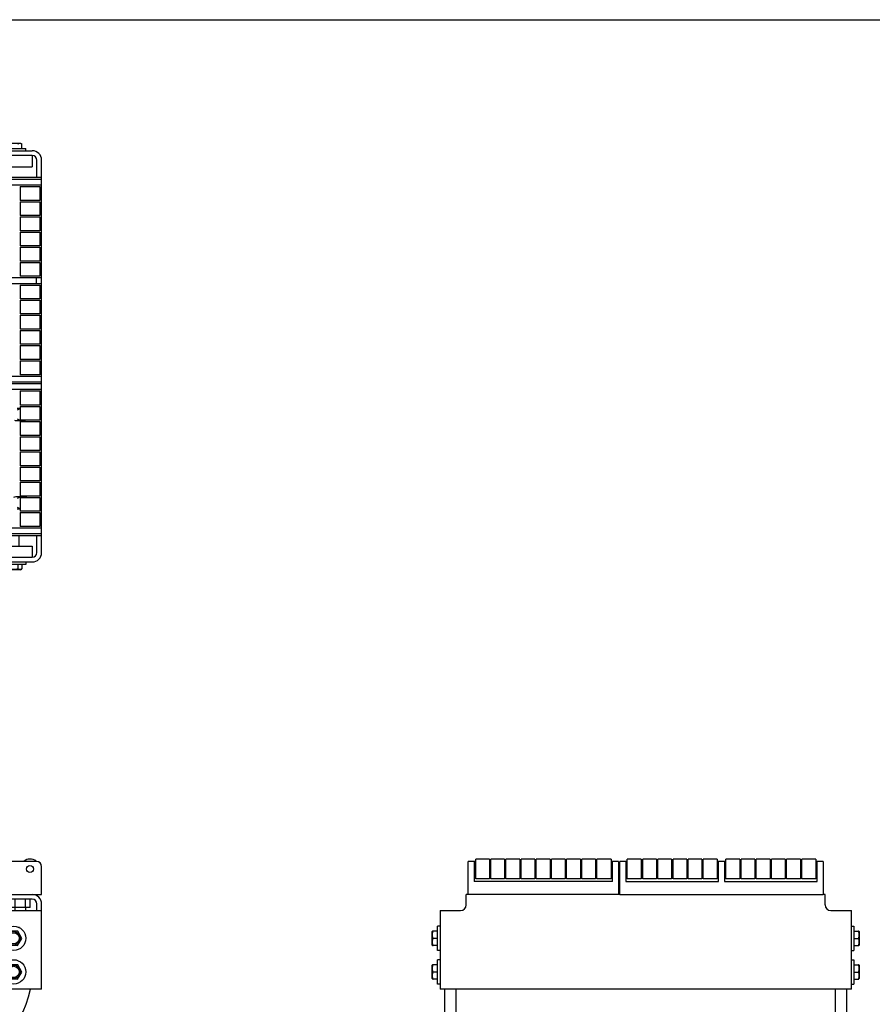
# Model space of a CAD drawing. Header units: inches. Extents: x 0 to 44, y 0 to 34.
# Tile 5 of 5: x 14.7 to 33.7, y 12 to 34. Entities that reach past the tile are written whole.
import ezdxf

# ---------------------------------------------------------------- set-up
doc = ezdxf.new("R2010")
doc.units = ezdxf.units.IN
doc.header["$LTSCALE"] = 2.42
doc.header["$MEASUREMENT"] = 0
doc.layers.get('0').update_dxf_attribs({"linetype": 'CONTINUOUS'})
for name, color, linetype in [('518353_WW_518353_08_BL4', 7, 'CONTINUOUS'), ('520309_BL0', 7, 'CONTINUOUS'), ('520309_BL24', 7, 'CONTINUOUS'), ('532387_BL3', 7, 'CONTINUOUS'), ('807_1829_14_1_SOLID1_BL25', 7, 'CONTINUOUS'), ('807_1829_1_1_SOLID1_BL21', 7, 'CONTINUOUS'), ('807_1829_1_SOLID1_BL18', 7, 'CONTINUOUS'), ('807_1829_23_1_SOLID1_BL15', 7, 'CONTINUOUS'), ('807_1829_27_1_SOLID1_BL35', 7, 'CONTINUOUS'), ('807_1829_3_1_SOLID1_BL28', 7, 'CONTINUOUS'), ('807_1829_5_1_SOLID1_BL31', 7, 'CONTINUOUS'), ('807_1829_6_1_SOLID1_BL11', 7, 'CONTINUOUS'), ('807_1829_8_1_SOLID1_BL38', 7, 'CONTINUOUS'), ('807_1830_11_1_SOLID1_BL42', 7, 'CONTINUOUS'), ('807_1830_12_1_SOLID1_BL77', 7, 'CONTINUOUS'), ('807_1830_13_1_SOLID1_BL71', 7, 'CONTINUOUS'), ('807_1830_19_1_SOLID1_BL72', 7, 'CONTINUOUS'), ('807_1830_1_SOLID1_BL76', 7, 'CONTINUOUS'), ('807_1830_20_1_SOLID1_BL74', 7, 'CONTINUOUS'), ('807_1830_22_1_SOLID1_BL41', 7, 'CONTINUOUS'), ('807_1830_29_1_SOLID1_BL73', 7, 'CONTINUOUS'), ('807_1830_30_1_SOLID1_BL45', 7, 'CONTINUOUS'), ('807_1830_34_1_SOLID1_BL48', 7, 'CONTINUOUS'), ('807_1830_35_1_SOLID1_BL62', 7, 'CONTINUOUS'), ('807_1830_4_1_SOLID1_BL75', 7, 'CONTINUOUS'), ('807_1830_5_1_SOLID1_BL51', 7, 'CONTINUOUS'), ('960616MSSF_BL14', 7, 'CONTINUOUS'), ('960616MSSF_BL2', 7, 'CONTINUOUS'), ('960616MSSF_BL5', 7, 'CONTINUOUS'), ('960616MSSF_BL6', 7, 'CONTINUOUS'), ('960616MSSF_BL78', 7, 'CONTINUOUS'), ('CUT_EXTRUDE1_1__BL8', 7, 'CONTINUOUS'), ('CUT_EXTRUDE1_2__BL79', 7, 'CONTINUOUS'), ('CUT_EXTRUDE1_3__BL7', 7, 'CONTINUOUS')]:
    doc.layers.add(name, color=color, linetype=linetype)

# ---------------------------------------------------------------- blocks, each defined once
blk = doc.blocks.new('520309_BL0', base_point=(17.363, 16.513))
at = {"layer": '520309_BL0', "color": 7, "linetype": 'CONTINUOUS'}
for p, q in [((10.327, 22.261), (14.952, 22.261)), ((10.327, 22.261), (10.327, 22.011)), ((14.202, 22.261), (14.202, 22.011)), ((14.952, 22.261), (14.952, 22.011)), ((10.327, 22.011), (14.163, 22.011)), ((14.641, 13.765), (14.67, 13.765)), ((24.149, 10.765), (24.149, 12.382)), ((24.399, 12.382), (24.399, 10.765)), ((10.577, 11.515), (12.952, 11.515)), ((10.327, 11.015), (10.327, 11.265)), ((10.827, 11.265), (11.087, 11.265)), ((11.827, 11.265), (12.087, 11.265)), ((11.087, 11.015), (10.827, 11.015)), ((12.087, 11.015), (11.827, 11.015)), ((12.952, 10.765), (10.577, 10.765)), ((24.399, 10.765), (24.149, 10.765))]:
    blk.add_line(p, q, dxfattribs=at)
for centre, radius, start, end in [((14.452, 13.515), 0.25, 94.7593, 100.5836), ((12.952, 12.765), 1.25, 270, 346.5578), ((12.952, 12.765), 2, 270, 348.9589), ((10.577, 11.265), 0.25, 90, 180), ((10.827, 11.14), 0.125, 90, 270), ((11.827, 11.14), 0.125, 90, 270), ((10.577, 11.015), 0.25, 180, 270)]:
    blk.add_arc(centre, radius, start, end, dxfattribs=at)
blk = doc.blocks.new('960616MSSF_BL2', base_point=(18.418, 16.755))
at = {"layer": '960616MSSF_BL2', "color": 7, "linetype": 'CONTINUOUS'}
for p, q in [((12.221, 22.641), (12.209, 22.629)), ((12.209, 22.629), (12.445, 22.629)), ((12.209, 22.629), (12.209, 22.574)), ((12.221, 22.641), (12.434, 22.641)), ((12.434, 22.641), (12.445, 22.629)), ((12.445, 22.629), (12.445, 22.574)), ((12.209, 22.386), (12.209, 22.261)), ((12.445, 22.386), (12.445, 22.261)), ((12.057, 22.011), (12.057, 21.955)), ((12.598, 22.011), (12.598, 21.955)), ((12.598, 21.955), (12.057, 21.955)), ((12.162, 21.955), (12.162, 21.855)), ((12.176, 21.837), (12.169, 21.842)), ((12.479, 21.837), (12.176, 21.837)), ((12.31, 21.955), (12.31, 21.855)), ((12.475, 21.955), (12.475, 21.855)), ((12.479, 21.837), (12.486, 21.842)), ((12.493, 21.955), (12.493, 21.855)), ((12.31, 11.321), (12.162, 11.216)), ((12.162, 11.216), (12.179, 11.035)), ((12.475, 11.245), (12.31, 11.321)), ((12.493, 11.064), (12.475, 11.245)), ((23.976, 11.291), (23.989, 11.314)), ((23.976, 10.989), (23.976, 11.291)), ((23.989, 11.313), (23.994, 11.321)), ((24.094, 11.321), (23.994, 11.321)), ((24.094, 11.245), (23.994, 11.245)), ((24.094, 10.869), (24.094, 11.411)), ((24.149, 11.411), (24.094, 11.411)), ((24.524, 11.258), (24.399, 11.258)), ((24.768, 11.258), (24.712, 11.258)), ((24.768, 11.258), (24.768, 11.022)), ((24.779, 11.246), (24.768, 11.258)), ((24.779, 11.246), (24.779, 11.034)), ((12.179, 11.035), (12.344, 10.959)), ((12.344, 10.959), (12.493, 11.064)), ((23.976, 10.989), (23.989, 10.967)), ((24.094, 11.064), (23.994, 11.064)), ((24.524, 11.022), (24.399, 11.022)), ((24.768, 11.022), (24.712, 11.022)), ((24.779, 11.034), (24.768, 11.022)), ((23.989, 10.967), (23.994, 10.959)), ((24.094, 10.959), (23.994, 10.959)), ((24.149, 10.869), (24.094, 10.869))]:
    blk.add_line(p, q, dxfattribs=at)
for radius in [0.271, 0.151, 0.124]:
    blk.add_circle((12.327, 11.14), radius, dxfattribs=at)
for points, knots in [([(12.162, 21.855), (12.162, 21.854), (12.163, 21.852), (12.164, 21.85), (12.164, 21.848), (12.165, 21.846), (12.166, 21.844), (12.167, 21.843), (12.168, 21.842), (12.169, 21.841), (12.169, 21.841)], [0, 0, 0, 0, 0.174498, 0.336489, 0.484938, 0.618838, 0.73731, 0.839912, 0.926988, 1, 1, 1, 1]), ([(12.31, 21.855), (12.304, 21.853), (12.292, 21.849), (12.274, 21.844), (12.255, 21.842), (12.236, 21.841), (12.217, 21.842), (12.198, 21.844), (12.18, 21.849), (12.168, 21.853), (12.162, 21.855)], [0, 0, 0, 0, 0.126059, 0.251308, 0.375861, 0.500001, 0.624142, 0.748695, 0.873943, 1, 1, 1, 1]), ([(12.475, 21.855), (12.469, 21.853), (12.455, 21.849), (12.435, 21.844), (12.414, 21.842), (12.393, 21.841), (12.372, 21.842), (12.351, 21.844), (12.33, 21.849), (12.317, 21.853), (12.31, 21.855)], [0, 0, 0, 0, 0.125444, 0.250548, 0.37536, 0.5, 0.62464, 0.749452, 0.874556, 1, 1, 1, 1]), ([(12.485, 21.841), (12.485, 21.841), (12.485, 21.841), (12.484, 21.841), (12.484, 21.841), (12.483, 21.841), (12.482, 21.842), (12.482, 21.842), (12.481, 21.843), (12.48, 21.844), (12.48, 21.845), (12.479, 21.846), (12.478, 21.848), (12.477, 21.852), (12.476, 21.854), (12.475, 21.855)], [0, 0, 0, 0, 0.03718, 0.071707, 0.105708, 0.141441, 0.180786, 0.225076, 0.275139, 0.331394, 0.394019, 0.463034, 0.619604, 0.799331, 1, 1, 1, 1]), ([(12.493, 21.855), (12.492, 21.854), (12.492, 21.852), (12.491, 21.85), (12.49, 21.848), (12.489, 21.846), (12.488, 21.844), (12.487, 21.843), (12.486, 21.842), (12.486, 21.841), (12.485, 21.841)], [0, 0, 0, 0, 0.174498, 0.336489, 0.484938, 0.618838, 0.73731, 0.839912, 0.926988, 1, 1, 1, 1]), ([(23.994, 11.245), (23.992, 11.248), (23.989, 11.252), (23.986, 11.258), (23.984, 11.263), (23.982, 11.269), (23.98, 11.275), (23.98, 11.279), (23.98, 11.284), (23.98, 11.288), (23.981, 11.292), (23.982, 11.296), (23.983, 11.301), (23.985, 11.305), (23.987, 11.309), (23.988, 11.312), (23.989, 11.313)], [0, 0, 0, 0, 0.135201, 0.200606, 0.264538, 0.38824, 0.448466, 0.507959, 0.567082, 0.626235, 0.685811, 0.746158, 0.807569, 0.870265, 0.934389, 1, 1, 1, 1]), ([(23.994, 11.064), (23.992, 11.072), (23.988, 11.087), (23.983, 11.109), (23.98, 11.132), (23.979, 11.155), (23.98, 11.178), (23.983, 11.201), (23.988, 11.223), (23.992, 11.238), (23.994, 11.245)], [0, 0, 0, 0, 0.125019, 0.250023, 0.375015, 0.5, 0.624985, 0.749977, 0.874981, 1, 1, 1, 1]), ([(23.994, 10.959), (23.992, 10.963), (23.988, 10.972), (23.983, 10.985), (23.98, 10.998), (23.979, 11.012), (23.98, 11.025), (23.983, 11.038), (23.988, 11.052), (23.992, 11.06), (23.994, 11.064)], [0, 0, 0, 0, 0.128962, 0.254921, 0.378248, 0.500004, 0.621761, 0.745092, 0.871044, 1, 1, 1, 1])]:
    blk.add_open_spline(points, degree=3, knots=knots, dxfattribs=at)
blk = doc.blocks.new('532387_BL3', base_point=(17.895, 16.732))
at = {"layer": '532387_BL3', "color": 7, "linetype": 'CONTINUOUS'}
for p, q in [((11.077, 22.574), (12.577, 22.574)), ((11.077, 22.574), (11.077, 22.386)), ((12.577, 22.574), (12.577, 22.386)), ((12.577, 22.386), (11.077, 22.386)), ((11.077, 11.265), (11.077, 11.244)), ((24.524, 10.89), (24.524, 11.39)), ((24.712, 11.39), (24.524, 11.39)), ((24.712, 10.89), (24.712, 11.39)), ((11.077, 11.037), (11.077, 11.015)), ((24.712, 10.89), (24.524, 10.89))]:
    blk.add_line(p, q, dxfattribs=at)
blk = doc.blocks.new('518353_WW_518353_08_BL4', base_point=(23.689, 21.729))
at = {"layer": '518353_WW_518353_08_BL4', "color": 7, "linetype": 'CONTINUOUS'}
for p, q in [((14.163, 31.076), (14.953, 31.076)), ((14.953, 30.971), (14.163, 30.971)), ((15.058, 30.491), (15.058, 30.866)), ((15.163, 30.446), (15.163, 30.866)), ((14.43, 30.491), (15.163, 30.491)), ((15.163, 25.886), (15.163, 25.916)), ((15.163, 22.491), (14.43, 22.491)), ((15.058, 22.116), (15.058, 22.491)), ((15.163, 22.116), (15.163, 22.536)), ((14.163, 22.011), (14.953, 22.011)), ((14.163, 21.906), (14.953, 21.906)), ((14.953, 14.385), (14.305, 14.385)), ((14.334, 14.49), (14.953, 14.49)), ((15.058, 14.132), (15.058, 14.28)), ((15.163, 12.382), (15.163, 14.28)), ((24.629, 14.257), (24.629, 14.49)), ((24.674, 14.49), (24.629, 14.49)), ((28.054, 14.49), (28.024, 14.49)), ((32.629, 14.49), (32.584, 14.49)), ((32.629, 14.257), (32.629, 14.49)), ((14.288, 14.132), (15.163, 14.132)), ((24.044, 14.132), (24.044, 12.382)), ((24.044, 14.132), (24.504, 14.132)), ((32.754, 14.132), (33.214, 14.132)), ((33.214, 12.382), (33.214, 14.132)), ((15.163, 12.382), (14.288, 12.382)), ((33.214, 12.382), (24.044, 12.382))]:
    blk.add_line(p, q, dxfattribs=at)
for centre, radius, start, end in [((14.953, 30.866), 0.21, 0, 90), ((14.953, 30.866), 0.105, 0, 90), ((14.683, 25.196), 0.133, 278.4733, 283.519), ((14.683, 23.226), 0.133, 65.525, 81.5558), ((14.953, 22.116), 0.21, 270, 360), ((14.953, 22.116), 0.105, 270, 360), ((14.953, 14.28), 0.21, 0, 90), ((14.953, 14.28), 0.105, 0, 90), ((24.504, 14.257), 0.125, 270, 360), ((32.754, 14.257), 0.125, 180, 270)]:
    blk.add_arc(centre, radius, start, end, dxfattribs=at)
blk = doc.blocks.new('960616MSSF_BL5', base_point=(19.156, 12.765))
at = {"layer": '960616MSSF_BL5', "color": 7, "linetype": 'CONTINUOUS'}
for p, q in [((23.989, 12.494), (23.989, 13.036)), ((24.044, 13.036), (23.989, 13.036)), ((14.45, 12.925), (14.356, 12.769)), ((14.356, 12.769), (14.443, 12.61)), ((14.632, 12.92), (14.45, 12.925)), ((14.625, 12.606), (14.72, 12.761)), ((14.72, 12.761), (14.632, 12.92)), ((23.871, 12.916), (23.875, 12.923)), ((23.871, 12.614), (23.871, 12.916)), ((23.989, 12.925), (23.889, 12.925)), ((23.989, 12.92), (23.889, 12.92)), ((23.989, 12.761), (23.889, 12.761)), ((14.443, 12.61), (14.625, 12.606)), ((23.871, 12.614), (23.875, 12.607)), ((23.989, 12.606), (23.889, 12.606)), ((24.044, 12.494), (23.989, 12.494))]:
    blk.add_line(p, q, dxfattribs=at)
for radius in [0.271, 0.151, 0.124]:
    blk.add_circle((14.538, 12.765), radius, dxfattribs=at)
for points, knots in [([(23.875, 12.923), (23.875, 12.923), (23.875, 12.923), (23.875, 12.923), (23.876, 12.923), (23.876, 12.923), (23.877, 12.923), (23.878, 12.923), (23.879, 12.924), (23.881, 12.924), (23.883, 12.924), (23.886, 12.924), (23.888, 12.925), (23.889, 12.925)], [0, 0, 0, 0, 0.01274, 0.031909, 0.058174, 0.091709, 0.132482, 0.180348, 0.29664, 0.438899, 0.604986, 0.79271, 1, 1, 1, 1]), ([(23.889, 12.92), (23.888, 12.921), (23.886, 12.921), (23.883, 12.921), (23.882, 12.921), (23.88, 12.921), (23.879, 12.921), (23.878, 12.922), (23.877, 12.922), (23.877, 12.922), (23.876, 12.922), (23.876, 12.922), (23.875, 12.922), (23.875, 12.922), (23.875, 12.922), (23.875, 12.922), (23.875, 12.922), (23.875, 12.923), (23.875, 12.923), (23.875, 12.923)], [0, 0, 0, 0, 0.220689, 0.418656, 0.508296, 0.591236, 0.667118, 0.735586, 0.796329, 0.849112, 0.893722, 0.929984, 0.957853, 0.968705, 0.977586, 0.98465, 0.99023, 0.995001, 1, 1, 1, 1]), ([(23.889, 12.761), (23.887, 12.767), (23.883, 12.78), (23.878, 12.8), (23.875, 12.82), (23.874, 12.841), (23.875, 12.861), (23.878, 12.881), (23.883, 12.901), (23.887, 12.914), (23.889, 12.92)], [0, 0, 0, 0, 0.125633, 0.250781, 0.375513, 0.5, 0.624487, 0.749219, 0.874368, 1, 1, 1, 1]), ([(23.889, 12.606), (23.887, 12.612), (23.883, 12.625), (23.878, 12.644), (23.875, 12.664), (23.874, 12.683), (23.875, 12.703), (23.878, 12.723), (23.883, 12.742), (23.887, 12.755), (23.889, 12.761)], [0, 0, 0, 0, 0.125779, 0.250962, 0.375633, 0.500001, 0.624369, 0.74904, 0.874222, 1, 1, 1, 1]), ([(23.875, 12.608), (23.875, 12.608), (23.875, 12.607), (23.875, 12.607), (23.876, 12.607), (23.876, 12.607), (23.877, 12.607), (23.878, 12.607), (23.879, 12.607), (23.881, 12.606), (23.883, 12.606), (23.886, 12.606), (23.888, 12.606), (23.889, 12.606)], [0, 0, 0, 0, 0.01274, 0.031909, 0.058174, 0.091709, 0.132482, 0.180348, 0.29664, 0.438899, 0.604986, 0.79271, 1, 1, 1, 1])]:
    blk.add_open_spline(points, degree=3, knots=knots, dxfattribs=at)
blk = doc.blocks.new('960616MSSF_BL6', base_point=(19.156, 17.868))
at = {"layer": '960616MSSF_BL6', "color": 7, "linetype": 'CONTINUOUS'}
for p, q in [((14.42, 22.491), (14.42, 22.261)), ((14.656, 22.491), (14.656, 22.261)), ((14.267, 21.906), (14.267, 21.85)), ((14.808, 21.85), (14.267, 21.85)), ((14.356, 21.85), (14.356, 21.75)), ((14.386, 21.732), (14.358, 21.749)), ((14.45, 21.85), (14.45, 21.75)), ((14.632, 21.85), (14.632, 21.75)), ((14.689, 21.732), (14.718, 21.749)), ((14.72, 21.75), (14.717, 21.749)), ((14.72, 21.85), (14.72, 21.75)), ((14.808, 21.906), (14.808, 21.85)), ((14.689, 21.732), (14.386, 21.732)), ((14.45, 13.675), (14.356, 13.519)), ((14.632, 13.67), (14.45, 13.675)), ((14.72, 13.511), (14.632, 13.67)), ((23.871, 13.666), (23.875, 13.673)), ((23.871, 13.364), (23.871, 13.666)), ((23.989, 13.675), (23.889, 13.675)), ((23.989, 13.67), (23.889, 13.67)), ((23.989, 13.244), (23.989, 13.786)), ((24.044, 13.786), (23.989, 13.786)), ((14.356, 13.519), (14.443, 13.36)), ((14.625, 13.356), (14.72, 13.511)), ((23.989, 13.511), (23.889, 13.511)), ((14.443, 13.36), (14.625, 13.356)), ((23.871, 13.364), (23.875, 13.357)), ((23.989, 13.356), (23.889, 13.356)), ((24.044, 13.244), (23.989, 13.244))]:
    blk.add_line(p, q, dxfattribs=at)
for radius in [0.271, 0.151, 0.124]:
    blk.add_circle((14.538, 13.515), radius, dxfattribs=at)
for points, knots in [([(14.45, 21.75), (14.447, 21.748), (14.439, 21.744), (14.427, 21.739), (14.415, 21.737), (14.403, 21.736), (14.391, 21.737), (14.379, 21.739), (14.367, 21.744), (14.36, 21.748), (14.356, 21.75)], [0, 0, 0, 0, 0.130291, 0.256586, 0.379356, 0.500005, 0.620657, 0.74343, 0.869718, 1, 1, 1, 1]), ([(14.632, 21.75), (14.625, 21.748), (14.61, 21.744), (14.587, 21.739), (14.564, 21.737), (14.541, 21.736), (14.518, 21.737), (14.495, 21.739), (14.473, 21.744), (14.458, 21.748), (14.45, 21.75)], [0, 0, 0, 0, 0.125001, 0.250001, 0.375001, 0.5, 0.624999, 0.749999, 0.874999, 1, 1, 1, 1]), ([(14.717, 21.749), (14.714, 21.747), (14.707, 21.743), (14.696, 21.739), (14.687, 21.737), (14.68, 21.736), (14.675, 21.736), (14.669, 21.736), (14.662, 21.737), (14.655, 21.739), (14.648, 21.742), (14.641, 21.745), (14.636, 21.748), (14.632, 21.75)], [0, 0, 0, 0, 0.130686, 0.256677, 0.378662, 0.438722, 0.498515, 0.558378, 0.618637, 0.741351, 0.804275, 0.868354, 1, 1, 1, 1]), ([(23.875, 13.673), (23.875, 13.673), (23.875, 13.673), (23.875, 13.673), (23.876, 13.673), (23.876, 13.673), (23.877, 13.673), (23.878, 13.673), (23.879, 13.674), (23.881, 13.674), (23.883, 13.674), (23.886, 13.674), (23.888, 13.675), (23.889, 13.675)], [0, 0, 0, 0, 0.01274, 0.031909, 0.058174, 0.091709, 0.132482, 0.180348, 0.29664, 0.438899, 0.604986, 0.79271, 1, 1, 1, 1]), ([(23.889, 13.67), (23.888, 13.671), (23.886, 13.671), (23.883, 13.671), (23.882, 13.671), (23.88, 13.671), (23.879, 13.671), (23.878, 13.672), (23.877, 13.672), (23.877, 13.672), (23.876, 13.672), (23.876, 13.672), (23.875, 13.672), (23.875, 13.672), (23.875, 13.672), (23.875, 13.672), (23.875, 13.672), (23.875, 13.673), (23.875, 13.673), (23.875, 13.673)], [0, 0, 0, 0, 0.220689, 0.418656, 0.508296, 0.591236, 0.667118, 0.735586, 0.796329, 0.849112, 0.893722, 0.929984, 0.957853, 0.968705, 0.977586, 0.98465, 0.99023, 0.995001, 1, 1, 1, 1]), ([(23.889, 13.511), (23.887, 13.517), (23.883, 13.53), (23.878, 13.55), (23.875, 13.57), (23.874, 13.591), (23.875, 13.611), (23.878, 13.631), (23.883, 13.651), (23.887, 13.664), (23.889, 13.67)], [0, 0, 0, 0, 0.125633, 0.250781, 0.375513, 0.5, 0.624487, 0.749219, 0.874368, 1, 1, 1, 1]), ([(23.889, 13.356), (23.887, 13.362), (23.883, 13.375), (23.878, 13.394), (23.875, 13.414), (23.874, 13.433), (23.875, 13.453), (23.878, 13.473), (23.883, 13.492), (23.887, 13.505), (23.889, 13.511)], [0, 0, 0, 0, 0.125779, 0.250962, 0.375633, 0.500001, 0.624369, 0.74904, 0.874222, 1, 1, 1, 1]), ([(23.875, 13.358), (23.875, 13.358), (23.875, 13.357), (23.875, 13.357), (23.876, 13.357), (23.876, 13.357), (23.877, 13.357), (23.878, 13.357), (23.879, 13.357), (23.881, 13.356), (23.883, 13.356), (23.886, 13.356), (23.888, 13.356), (23.889, 13.356)], [0, 0, 0, 0, 0.01274, 0.031909, 0.058174, 0.091709, 0.132482, 0.180348, 0.29664, 0.438899, 0.604986, 0.79271, 1, 1, 1, 1])]:
    blk.add_open_spline(points, degree=3, knots=knots, dxfattribs=at)
blk = doc.blocks.new('CUT_EXTRUDE1_3__BL7', base_point=(14.683, 18.738))
at = {"layer": 'CUT_EXTRUDE1_3__BL7', "color": 7, "linetype": 'CONTINUOUS'}
for p, q in [((14.455, 14.385), (14.455, 14.198)), ((14.569, 14.385), (14.569, 14.198)), ((14.796, 14.385), (14.796, 14.198)), ((14.91, 14.198), (14.91, 14.385)), ((14.91, 14.198), (14.455, 14.198)), ((14.565, 14.198), (14.565, 14.132)), ((14.801, 14.198), (14.801, 14.132))]:
    blk.add_line(p, q, dxfattribs=at)
for start, end in [(90.7268, 125.5039), (234.4957, 269.274)]:
    blk.add_arc((14.683, 23.226), 0.118, start, end, dxfattribs=at)
blk = doc.blocks.new('CUT_EXTRUDE1_1__BL8', base_point=(20.084, 20.188))
at = {"layer": 'CUT_EXTRUDE1_1__BL8', "color": 7, "linetype": 'CONTINUOUS'}
for p, q in [((13.213, 25.886), (15.163, 25.886)), ((13.213, 25.886), (13.213, 22.536)), ((13.533, 22.536), (13.533, 25.886)), ((15.163, 25.751), (13.593, 25.751)), ((13.593, 25.751), (13.593, 22.671)), ((13.898, 25.721), (13.898, 25.751)), ((15.163, 22.536), (15.163, 25.886)), ((13.898, 25.375), (13.898, 25.405)), ((14.681, 25.327), (14.614, 25.327)), ((13.898, 25.037), (13.898, 25.067)), ((14.585, 25.064), (14.781, 25.064)), ((13.898, 24.699), (13.898, 24.729)), ((13.898, 24.361), (13.898, 24.391)), ((13.898, 24.023), (13.898, 24.053)), ((13.898, 23.685), (13.898, 23.715)), ((13.898, 23.347), (13.898, 23.377)), ((14.781, 23.357), (14.585, 23.357)), ((14.614, 23.094), (14.681, 23.094)), ((13.898, 23.009), (13.898, 23.039)), ((13.593, 22.671), (15.163, 22.671)), ((13.898, 22.671), (13.898, 22.701)), ((15.163, 22.536), (13.213, 22.536)), ((13.533, 15.23), (13.24, 15.2)), ((15.043, 15.23), (13.533, 15.23)), ((24.674, 14.49), (24.674, 15.23)), ((24.839, 15.23), (24.674, 15.23)), ((24.809, 15.23), (24.809, 14.78)), ((25.177, 15.23), (25.147, 15.23)), ((25.515, 15.23), (25.485, 15.23)), ((25.853, 15.23), (25.823, 15.23)), ((26.191, 15.23), (26.161, 15.23)), ((26.529, 15.23), (26.499, 15.23)), ((26.867, 15.23), (26.837, 15.23)), ((27.205, 15.23), (27.175, 15.23)), ((27.543, 15.23), (27.513, 15.23)), ((28.024, 15.23), (27.859, 15.23)), ((27.889, 14.78), (27.889, 15.23)), ((28.024, 15.23), (28.024, 14.49)), ((15.163, 14.49), (15.163, 15.11)), ((24.839, 14.973), (24.809, 14.973)), ((25.177, 14.973), (25.147, 14.973)), ((25.515, 14.973), (25.485, 14.973)), ((25.853, 14.973), (25.823, 14.973)), ((26.191, 14.973), (26.161, 14.973)), ((26.529, 14.973), (26.499, 14.973)), ((26.867, 14.973), (26.837, 14.973)), ((27.205, 14.973), (27.175, 14.973)), ((27.543, 14.973), (27.513, 14.973)), ((27.889, 14.973), (27.859, 14.973)), ((27.889, 14.78), (24.809, 14.78)), ((14.243, 14.49), (14.334, 14.49)), ((14.953, 14.49), (15.163, 14.49)), ((28.024, 14.49), (24.674, 14.49))]:
    blk.add_line(p, q, dxfattribs=at)
for centre in [(13.883, 15.059), (14.393, 15.059), (14.903, 15.059)]:
    blk.add_circle(centre, 0.08, dxfattribs=at)
for centre, radius, start, end in [((14.585, 25.196), 0.132, 259.2286, 270), ((14.781, 25.196), 0.132, 270, 280.6488), ((14.585, 23.226), 0.132, 90, 112.8481), ((14.781, 23.226), 0.132, 67.1508, 90), ((13.243, 15.17), 0.03, 95.8752, 248.7424), ((15.043, 15.11), 0.12, 0, 90), ((12.144, 12.346), 3, 45.6115, 68.7424)]:
    blk.add_arc(centre, radius, start, end, dxfattribs=at)
blk = doc.blocks.new('807_1829_6_1_SOLID1_BL11', base_point=(19.914, 18.923))
at = {"layer": '807_1829_6_1_SOLID1_BL11', "color": 7, "linetype": 'CONTINUOUS'}
for p, q in [((14.681, 23.009), (15.124, 23.009)), ((14.681, 23.009), (14.681, 22.701)), ((15.124, 23.009), (15.124, 22.701)), ((15.124, 22.701), (14.681, 22.701)), ((24.839, 14.837), (24.839, 15.28)), ((25.147, 15.28), (24.839, 15.28)), ((25.147, 15.28), (25.147, 14.837)), ((25.147, 14.837), (24.839, 14.837))]:
    blk.add_line(p, q, dxfattribs=at)
blk.add_arc((14.903, 15.059), 0.222, 50.8683, 129.2548, dxfattribs=at)
blk = doc.blocks.new('960616MSSF_BL14', base_point=(23.827, 22.247))
at = {"layer": '960616MSSF_BL14', "color": 7, "linetype": 'CONTINUOUS'}
for p, q in [((14.386, 31.249), (14.689, 31.249)), ((14.689, 31.249), (14.718, 31.232)), ((14.717, 31.233), (14.72, 31.231)), ((14.72, 31.131), (14.72, 31.231)), ((14.267, 31.131), (14.808, 31.131)), ((14.808, 31.076), (14.808, 31.131)), ((33.214, 13.786), (33.27, 13.786)), ((33.27, 13.786), (33.27, 13.244)), ((33.27, 13.675), (33.37, 13.675)), ((33.27, 13.67), (33.37, 13.67)), ((33.388, 13.666), (33.384, 13.673)), ((33.388, 13.666), (33.388, 13.364)), ((33.27, 13.511), (33.37, 13.511)), ((33.214, 13.244), (33.27, 13.244)), ((33.27, 13.356), (33.37, 13.356)), ((33.388, 13.364), (33.384, 13.357))]:
    blk.add_line(p, q, dxfattribs=at)
for points, knots in [([(14.632, 31.231), (14.636, 31.233), (14.641, 31.236), (14.648, 31.239), (14.655, 31.242), (14.662, 31.244), (14.669, 31.245), (14.675, 31.245), (14.68, 31.245), (14.686, 31.245), (14.691, 31.244), (14.698, 31.242), (14.707, 31.238), (14.714, 31.234), (14.717, 31.233)], [0, 0, 0, 0, 0.131645, 0.195718, 0.25863, 0.381321, 0.441576, 0.501435, 0.561222, 0.621274, 0.681897, 0.743346, 0.869336, 1, 1, 1, 1]), ([(33.37, 13.675), (33.371, 13.675), (33.373, 13.674), (33.376, 13.674), (33.378, 13.674), (33.38, 13.674), (33.381, 13.673), (33.382, 13.673), (33.383, 13.673), (33.383, 13.673), (33.384, 13.673), (33.384, 13.673), (33.384, 13.673), (33.384, 13.673)], [0, 0, 0, 0, 0.207331, 0.395165, 0.561383, 0.703724, 0.81998, 0.867794, 0.908504, 0.941977, 0.968184, 0.9873, 1, 1, 1, 1]), ([(33.384, 13.673), (33.384, 13.673), (33.384, 13.673), (33.384, 13.672), (33.384, 13.672), (33.384, 13.672), (33.384, 13.672), (33.384, 13.672), (33.383, 13.672), (33.383, 13.672), (33.382, 13.672), (33.381, 13.672), (33.381, 13.672), (33.38, 13.671), (33.379, 13.671), (33.377, 13.671), (33.376, 13.671), (33.373, 13.671), (33.371, 13.671), (33.37, 13.67)], [0, 0, 0, 0, 0.00499, 0.009765, 0.01536, 0.022448, 0.031355, 0.042235, 0.070166, 0.106494, 0.15117, 0.204005, 0.264774, 0.333231, 0.409069, 0.491945, 0.581512, 0.779358, 1, 1, 1, 1]), ([(33.37, 13.67), (33.372, 13.664), (33.376, 13.651), (33.381, 13.631), (33.384, 13.611), (33.385, 13.591), (33.384, 13.57), (33.381, 13.55), (33.376, 13.53), (33.372, 13.517), (33.37, 13.511)], [0, 0, 0, 0, 0.125633, 0.250781, 0.375513, 0.5, 0.624487, 0.749219, 0.874368, 1, 1, 1, 1]), ([(33.37, 13.511), (33.372, 13.505), (33.376, 13.492), (33.381, 13.473), (33.384, 13.453), (33.385, 13.433), (33.384, 13.414), (33.381, 13.394), (33.376, 13.375), (33.372, 13.362), (33.37, 13.356)], [0, 0, 0, 0, 0.125779, 0.250962, 0.375633, 0.500001, 0.624369, 0.74904, 0.874222, 1, 1, 1, 1]), ([(33.37, 13.356), (33.371, 13.356), (33.373, 13.356), (33.376, 13.356), (33.378, 13.356), (33.38, 13.357), (33.381, 13.357), (33.382, 13.357), (33.383, 13.357), (33.383, 13.357), (33.384, 13.357), (33.384, 13.357), (33.384, 13.358), (33.384, 13.358)], [0, 0, 0, 0, 0.207331, 0.395165, 0.561383, 0.703724, 0.81998, 0.867794, 0.908504, 0.941977, 0.968184, 0.9873, 1, 1, 1, 1])]:
    blk.add_open_spline(points, degree=3, knots=knots, dxfattribs=at)
blk = doc.blocks.new('807_1829_23_1_SOLID1_BL15', base_point=(20.083, 19.092))
at = {"layer": '807_1829_23_1_SOLID1_BL15', "color": 7, "linetype": 'CONTINUOUS'}
for p, q in [((14.681, 23.347), (15.124, 23.347)), ((14.681, 23.347), (14.681, 23.039)), ((15.124, 23.347), (15.124, 23.039)), ((15.124, 23.039), (14.681, 23.039)), ((25.177, 14.837), (25.177, 15.28)), ((25.485, 15.28), (25.177, 15.28)), ((25.485, 15.28), (25.485, 14.837)), ((25.485, 14.837), (25.177, 14.837))]:
    blk.add_line(p, q, dxfattribs=at)
blk = doc.blocks.new('807_1829_1_SOLID1_BL18', base_point=(20.252, 19.261))
at = {"layer": '807_1829_1_SOLID1_BL18', "color": 7, "linetype": 'CONTINUOUS'}
for p, q in [((14.681, 23.685), (15.124, 23.685)), ((14.681, 23.685), (14.681, 23.377)), ((15.124, 23.685), (15.124, 23.377)), ((15.124, 23.377), (14.681, 23.377)), ((25.515, 14.837), (25.515, 15.28)), ((25.823, 15.28), (25.515, 15.28)), ((25.823, 15.28), (25.823, 14.837)), ((25.823, 14.837), (25.515, 14.837))]:
    blk.add_line(p, q, dxfattribs=at)
blk = doc.blocks.new('807_1829_1_1_SOLID1_BL21', base_point=(20.421, 19.43))
at = {"layer": '807_1829_1_1_SOLID1_BL21', "color": 7, "linetype": 'CONTINUOUS'}
for p, q in [((14.681, 24.023), (15.124, 24.023)), ((14.681, 24.023), (14.681, 23.715)), ((15.124, 24.023), (15.124, 23.715)), ((15.124, 23.715), (14.681, 23.715)), ((25.853, 14.837), (25.853, 15.28)), ((26.161, 15.28), (25.853, 15.28)), ((26.161, 15.28), (26.161, 14.837)), ((26.161, 14.837), (25.853, 14.837))]:
    blk.add_line(p, q, dxfattribs=at)
blk = doc.blocks.new('520309_BL24', base_point=(21.718, 20.868))
at = {"layer": '520309_BL24', "color": 7, "linetype": 'CONTINUOUS'}
for p, q in [((14.952, 30.971), (14.952, 30.721)), ((10.327, 30.721), (14.952, 30.721)), ((32.859, 10.765), (32.859, 12.382)), ((33.109, 12.382), (33.109, 10.765))]:
    blk.add_line(p, q, dxfattribs=at)
blk = doc.blocks.new('807_1829_14_1_SOLID1_BL25', base_point=(20.59, 19.599))
at = {"layer": '807_1829_14_1_SOLID1_BL25', "color": 7, "linetype": 'CONTINUOUS'}
for p, q in [((14.681, 24.361), (15.124, 24.361)), ((14.681, 24.361), (14.681, 24.053)), ((15.124, 24.361), (15.124, 24.053)), ((15.124, 24.053), (14.681, 24.053)), ((26.191, 14.837), (26.191, 15.28)), ((26.499, 15.28), (26.191, 15.28)), ((26.499, 15.28), (26.499, 14.837)), ((26.499, 14.837), (26.191, 14.837))]:
    blk.add_line(p, q, dxfattribs=at)
blk = doc.blocks.new('807_1829_3_1_SOLID1_BL28', base_point=(20.759, 19.768))
at = {"layer": '807_1829_3_1_SOLID1_BL28', "color": 7, "linetype": 'CONTINUOUS'}
for p, q in [((14.681, 24.699), (15.124, 24.699)), ((14.681, 24.699), (14.681, 24.391)), ((15.124, 24.699), (15.124, 24.391)), ((15.124, 24.391), (14.681, 24.391)), ((26.529, 14.837), (26.529, 15.28)), ((26.837, 15.28), (26.529, 15.28)), ((26.837, 15.28), (26.837, 14.837)), ((26.837, 14.837), (26.529, 14.837))]:
    blk.add_line(p, q, dxfattribs=at)
blk = doc.blocks.new('807_1829_5_1_SOLID1_BL31', base_point=(20.928, 19.937))
at = {"layer": '807_1829_5_1_SOLID1_BL31', "color": 7, "linetype": 'CONTINUOUS'}
for p, q in [((14.681, 25.037), (15.124, 25.037)), ((14.681, 25.037), (14.681, 24.729)), ((15.124, 25.037), (15.124, 24.729)), ((15.124, 24.729), (14.681, 24.729)), ((26.867, 14.837), (26.867, 15.28)), ((27.175, 15.28), (26.867, 15.28)), ((27.175, 15.28), (27.175, 14.837)), ((27.175, 14.837), (26.867, 14.837))]:
    blk.add_line(p, q, dxfattribs=at)
blk = doc.blocks.new('807_1829_27_1_SOLID1_BL35', base_point=(21.097, 20.106))
at = {"layer": '807_1829_27_1_SOLID1_BL35', "color": 7, "linetype": 'CONTINUOUS'}
for p, q in [((14.681, 25.375), (15.124, 25.375)), ((14.681, 25.375), (14.681, 25.067)), ((15.124, 25.375), (15.124, 25.067)), ((15.124, 25.067), (14.681, 25.067)), ((27.205, 14.837), (27.205, 15.28)), ((27.513, 15.28), (27.205, 15.28)), ((27.513, 15.28), (27.513, 14.837)), ((27.513, 14.837), (27.205, 14.837))]:
    blk.add_line(p, q, dxfattribs=at)
blk = doc.blocks.new('807_1829_8_1_SOLID1_BL38', base_point=(21.27, 20.279))
at = {"layer": '807_1829_8_1_SOLID1_BL38', "color": 7, "linetype": 'CONTINUOUS'}
for p, q in [((14.681, 25.721), (15.124, 25.721)), ((14.681, 25.721), (14.681, 25.405)), ((15.124, 25.721), (15.124, 25.405)), ((15.124, 25.405), (14.681, 25.405)), ((27.543, 14.837), (27.543, 15.28)), ((27.859, 15.28), (27.543, 15.28)), ((27.859, 15.28), (27.859, 14.837)), ((27.859, 14.837), (27.543, 14.837))]:
    blk.add_line(p, q, dxfattribs=at)
blk = doc.blocks.new('807_1830_22_1_SOLID1_BL41', base_point=(22.899, 22.468))
at = {"layer": '807_1830_22_1_SOLID1_BL41', "color": 7, "linetype": 'CONTINUOUS'}
for p, q in [((13.213, 30.446), (15.163, 30.446)), ((15.163, 30.311), (13.593, 30.311)), ((15.163, 25.916), (15.163, 30.446)), ((13.593, 28.248), (15.163, 28.248)), ((15.163, 28.113), (13.593, 28.113)), ((15.043, 28.248), (15.043, 28.113)), ((15.163, 25.916), (13.213, 25.916)), ((13.593, 26.051), (15.163, 26.051)), ((28.054, 14.49), (28.054, 15.23)), ((28.219, 15.23), (28.054, 15.23)), ((28.189, 15.23), (28.189, 14.78)), ((28.562, 15.23), (28.532, 15.23)), ((28.9, 15.23), (28.87, 15.23)), ((29.238, 15.23), (29.208, 15.23)), ((29.576, 15.23), (29.546, 15.23)), ((29.914, 15.23), (29.884, 15.23)), ((30.417, 15.23), (30.222, 15.23)), ((30.252, 14.78), (30.252, 15.23)), ((30.387, 15.23), (30.387, 14.78)), ((30.755, 15.23), (30.725, 15.23)), ((31.093, 15.23), (31.063, 15.23)), ((31.431, 15.23), (31.401, 15.23)), ((31.769, 15.23), (31.739, 15.23)), ((32.107, 15.23), (32.077, 15.23)), ((32.584, 15.23), (32.419, 15.23)), ((32.449, 14.78), (32.449, 15.23)), ((32.584, 15.23), (32.584, 14.49)), ((28.219, 14.973), (28.189, 14.973)), ((28.562, 14.973), (28.532, 14.973)), ((28.9, 14.973), (28.87, 14.973)), ((29.238, 14.973), (29.208, 14.973)), ((29.576, 14.973), (29.546, 14.973)), ((29.914, 14.973), (29.884, 14.973)), ((30.252, 14.973), (30.222, 14.973)), ((30.417, 14.973), (30.387, 14.973)), ((30.755, 14.973), (30.725, 14.973)), ((31.093, 14.973), (31.063, 14.973)), ((31.431, 14.973), (31.401, 14.973)), ((31.769, 14.973), (31.739, 14.973)), ((32.107, 14.973), (32.077, 14.973)), ((32.449, 14.973), (32.419, 14.973)), ((28.189, 14.78), (30.252, 14.78)), ((30.387, 14.78), (32.449, 14.78)), ((28.054, 14.49), (32.584, 14.49))]:
    blk.add_line(p, q, dxfattribs=at)
blk = doc.blocks.new('807_1830_11_1_SOLID1_BL42', base_point=(21.607, 20.615))
at = {"layer": '807_1830_11_1_SOLID1_BL42', "color": 7, "linetype": 'CONTINUOUS'}
for p, q in [((14.681, 26.393), (15.124, 26.393)), ((14.681, 26.393), (14.681, 26.081)), ((15.124, 26.393), (15.124, 26.081)), ((15.124, 26.081), (14.681, 26.081)), ((28.219, 14.837), (28.219, 15.28)), ((28.532, 15.28), (28.219, 15.28)), ((28.532, 15.28), (28.532, 14.837)), ((28.532, 14.837), (28.219, 14.837))]:
    blk.add_line(p, q, dxfattribs=at)
blk = doc.blocks.new('807_1830_30_1_SOLID1_BL45', base_point=(21.776, 20.784))
at = {"layer": '807_1830_30_1_SOLID1_BL45', "color": 7, "linetype": 'CONTINUOUS'}
for p, q in [((14.681, 26.731), (15.124, 26.731)), ((14.681, 26.731), (14.681, 26.423)), ((15.124, 26.731), (15.124, 26.423)), ((15.124, 26.423), (14.681, 26.423)), ((28.562, 14.837), (28.562, 15.28)), ((28.87, 15.28), (28.562, 15.28)), ((28.87, 15.28), (28.87, 14.837)), ((28.87, 14.837), (28.562, 14.837))]:
    blk.add_line(p, q, dxfattribs=at)
blk = doc.blocks.new('807_1830_34_1_SOLID1_BL48', base_point=(21.945, 20.953))
at = {"layer": '807_1830_34_1_SOLID1_BL48', "color": 7, "linetype": 'CONTINUOUS'}
for p, q in [((14.681, 27.069), (15.124, 27.069)), ((14.681, 27.069), (14.681, 26.761)), ((15.124, 27.069), (15.124, 26.761)), ((15.124, 26.761), (14.681, 26.761)), ((28.9, 14.837), (28.9, 15.28)), ((29.208, 15.28), (28.9, 15.28)), ((29.208, 15.28), (29.208, 14.837)), ((29.208, 14.837), (28.9, 14.837))]:
    blk.add_line(p, q, dxfattribs=at)
blk = doc.blocks.new('807_1830_5_1_SOLID1_BL51', base_point=(22.114, 21.122))
at = {"layer": '807_1830_5_1_SOLID1_BL51', "color": 7, "linetype": 'CONTINUOUS'}
for p, q in [((14.681, 27.407), (15.124, 27.407)), ((14.681, 27.407), (14.681, 27.099)), ((15.124, 27.407), (15.124, 27.099)), ((15.124, 27.099), (14.681, 27.099)), ((29.238, 14.837), (29.238, 15.28)), ((29.546, 15.28), (29.238, 15.28)), ((29.546, 15.28), (29.546, 14.837)), ((29.546, 14.837), (29.238, 14.837))]:
    blk.add_line(p, q, dxfattribs=at)
blk = doc.blocks.new('807_1830_35_1_SOLID1_BL62', base_point=(22.283, 21.291))
at = {"layer": '807_1830_35_1_SOLID1_BL62', "color": 7, "linetype": 'CONTINUOUS'}
for p, q in [((14.681, 27.745), (15.124, 27.745)), ((14.681, 27.745), (14.681, 27.437)), ((15.124, 27.745), (15.124, 27.437)), ((15.124, 27.437), (14.681, 27.437)), ((29.576, 14.837), (29.576, 15.28)), ((29.884, 15.28), (29.576, 15.28)), ((29.884, 15.28), (29.884, 14.837)), ((29.884, 14.837), (29.576, 14.837))]:
    blk.add_line(p, q, dxfattribs=at)
blk = doc.blocks.new('807_1830_13_1_SOLID1_BL71', base_point=(22.452, 21.46))
at = {"layer": '807_1830_13_1_SOLID1_BL71', "color": 7, "linetype": 'CONTINUOUS'}
for p, q in [((14.681, 28.083), (15.124, 28.083)), ((14.681, 28.083), (14.681, 27.775)), ((15.124, 28.083), (15.124, 27.775)), ((15.124, 27.775), (14.681, 27.775)), ((29.914, 14.837), (29.914, 15.28)), ((30.222, 15.28), (29.914, 15.28)), ((30.222, 15.28), (30.222, 14.837)), ((30.222, 14.837), (29.914, 14.837))]:
    blk.add_line(p, q, dxfattribs=at)
blk = doc.blocks.new('807_1830_19_1_SOLID1_BL72', base_point=(22.703, 21.712))
at = {"layer": '807_1830_19_1_SOLID1_BL72', "color": 7, "linetype": 'CONTINUOUS'}
for p, q in [((14.681, 28.586), (14.681, 28.278)), ((14.681, 28.586), (15.124, 28.586)), ((15.124, 28.586), (15.124, 28.278)), ((15.124, 28.278), (14.681, 28.278)), ((30.417, 14.837), (30.417, 15.28)), ((30.725, 15.28), (30.417, 15.28)), ((30.725, 15.28), (30.725, 14.837)), ((30.725, 14.837), (30.417, 14.837))]:
    blk.add_line(p, q, dxfattribs=at)
blk = doc.blocks.new('807_1830_29_1_SOLID1_BL73', base_point=(23.55, 22.559))
at = {"layer": '807_1830_29_1_SOLID1_BL73', "color": 7, "linetype": 'CONTINUOUS'}
for p, q in [((14.681, 30.281), (14.681, 29.968)), ((14.681, 30.281), (15.124, 30.281)), ((15.124, 30.281), (15.124, 29.968)), ((15.124, 29.968), (14.681, 29.968)), ((32.419, 15.28), (32.107, 15.28)), ((32.107, 14.837), (32.107, 15.28)), ((32.419, 15.28), (32.419, 14.837)), ((32.419, 14.837), (32.107, 14.837))]:
    blk.add_line(p, q, dxfattribs=at)
blk = doc.blocks.new('807_1830_20_1_SOLID1_BL74', base_point=(23.379, 22.388))
at = {"layer": '807_1830_20_1_SOLID1_BL74', "color": 7, "linetype": 'CONTINUOUS'}
for p, q in [((14.681, 29.938), (14.681, 29.63)), ((14.681, 29.938), (15.124, 29.938)), ((15.124, 29.938), (15.124, 29.63)), ((15.124, 29.63), (14.681, 29.63)), ((32.077, 15.28), (31.769, 15.28)), ((31.769, 14.837), (31.769, 15.28)), ((32.077, 15.28), (32.077, 14.837)), ((32.077, 14.837), (31.769, 14.837))]:
    blk.add_line(p, q, dxfattribs=at)
blk = doc.blocks.new('807_1830_4_1_SOLID1_BL75', base_point=(23.21, 22.219))
at = {"layer": '807_1830_4_1_SOLID1_BL75', "color": 7, "linetype": 'CONTINUOUS'}
for p, q in [((14.681, 29.6), (14.681, 29.292)), ((14.681, 29.6), (15.124, 29.6)), ((15.124, 29.6), (15.124, 29.292)), ((15.124, 29.292), (14.681, 29.292)), ((31.739, 15.28), (31.431, 15.28)), ((31.431, 14.837), (31.431, 15.28)), ((31.739, 15.28), (31.739, 14.837)), ((31.739, 14.837), (31.431, 14.837))]:
    blk.add_line(p, q, dxfattribs=at)
blk = doc.blocks.new('807_1830_1_SOLID1_BL76', base_point=(23.041, 22.05))
at = {"layer": '807_1830_1_SOLID1_BL76', "color": 7, "linetype": 'CONTINUOUS'}
for p, q in [((14.681, 29.262), (14.681, 28.954)), ((14.681, 29.262), (15.124, 29.262)), ((15.124, 29.262), (15.124, 28.954)), ((15.124, 28.954), (14.681, 28.954)), ((31.093, 14.837), (31.093, 15.28)), ((31.401, 15.28), (31.093, 15.28)), ((31.401, 15.28), (31.401, 14.837)), ((31.401, 14.837), (31.093, 14.837))]:
    blk.add_line(p, q, dxfattribs=at)
blk = doc.blocks.new('807_1830_12_1_SOLID1_BL77', base_point=(22.872, 21.881))
at = {"layer": '807_1830_12_1_SOLID1_BL77', "color": 7, "linetype": 'CONTINUOUS'}
for p, q in [((14.681, 28.924), (14.681, 28.616)), ((14.681, 28.924), (15.124, 28.924)), ((15.124, 28.924), (15.124, 28.616)), ((15.124, 28.616), (14.681, 28.616)), ((30.755, 14.837), (30.755, 15.28)), ((31.063, 15.28), (30.755, 15.28)), ((31.063, 15.28), (31.063, 14.837)), ((31.063, 14.837), (30.755, 14.837))]:
    blk.add_line(p, q, dxfattribs=at)
blk = doc.blocks.new('960616MSSF_BL78', base_point=(33.301, 12.765))
at = {"layer": '960616MSSF_BL78', "color": 7, "linetype": 'CONTINUOUS'}
for p, q in [((33.214, 13.036), (33.27, 13.036)), ((33.27, 13.036), (33.27, 12.494)), ((33.27, 12.925), (33.37, 12.925)), ((33.27, 12.92), (33.37, 12.92)), ((33.27, 12.761), (33.37, 12.761)), ((33.388, 12.916), (33.384, 12.923)), ((33.388, 12.916), (33.388, 12.614)), ((33.27, 12.606), (33.37, 12.606)), ((33.388, 12.614), (33.384, 12.607)), ((33.214, 12.494), (33.27, 12.494))]:
    blk.add_line(p, q, dxfattribs=at)
for points, knots in [([(33.37, 12.925), (33.371, 12.925), (33.373, 12.924), (33.376, 12.924), (33.378, 12.924), (33.38, 12.924), (33.381, 12.923), (33.382, 12.923), (33.383, 12.923), (33.383, 12.923), (33.384, 12.923), (33.384, 12.923), (33.384, 12.923), (33.384, 12.923)], [0, 0, 0, 0, 0.207331, 0.395165, 0.561383, 0.703724, 0.81998, 0.867794, 0.908504, 0.941977, 0.968184, 0.9873, 1, 1, 1, 1]), ([(33.384, 12.923), (33.384, 12.923), (33.384, 12.923), (33.384, 12.922), (33.384, 12.922), (33.384, 12.922), (33.384, 12.922), (33.384, 12.922), (33.383, 12.922), (33.383, 12.922), (33.382, 12.922), (33.381, 12.922), (33.381, 12.922), (33.38, 12.921), (33.379, 12.921), (33.377, 12.921), (33.376, 12.921), (33.373, 12.921), (33.371, 12.921), (33.37, 12.92)], [0, 0, 0, 0, 0.00499, 0.009765, 0.01536, 0.022448, 0.031355, 0.042235, 0.070166, 0.106494, 0.15117, 0.204005, 0.264774, 0.333231, 0.409069, 0.491945, 0.581512, 0.779358, 1, 1, 1, 1]), ([(33.37, 12.92), (33.372, 12.914), (33.376, 12.901), (33.381, 12.881), (33.384, 12.861), (33.385, 12.841), (33.384, 12.82), (33.381, 12.8), (33.376, 12.78), (33.372, 12.767), (33.37, 12.761)], [0, 0, 0, 0, 0.125633, 0.250781, 0.375513, 0.5, 0.624487, 0.749219, 0.874368, 1, 1, 1, 1]), ([(33.37, 12.761), (33.372, 12.755), (33.376, 12.742), (33.381, 12.723), (33.384, 12.703), (33.385, 12.683), (33.384, 12.664), (33.381, 12.644), (33.376, 12.625), (33.372, 12.612), (33.37, 12.606)], [0, 0, 0, 0, 0.125779, 0.250962, 0.375633, 0.500001, 0.624369, 0.74904, 0.874222, 1, 1, 1, 1]), ([(33.37, 12.606), (33.371, 12.606), (33.373, 12.606), (33.376, 12.606), (33.378, 12.606), (33.38, 12.607), (33.381, 12.607), (33.382, 12.607), (33.383, 12.607), (33.383, 12.607), (33.384, 12.607), (33.384, 12.607), (33.384, 12.608), (33.384, 12.608)], [0, 0, 0, 0, 0.207331, 0.395165, 0.561383, 0.703724, 0.81998, 0.867794, 0.908504, 0.941977, 0.968184, 0.9873, 1, 1, 1, 1])]:
    blk.add_open_spline(points, degree=3, knots=knots, dxfattribs=at)
blk = doc.blocks.new('CUT_EXTRUDE1_2__BL79', base_point=(14.648, 25.196))
at = {"layer": 'CUT_EXTRUDE1_2__BL79', "color": 7, "linetype": 'CONTINUOUS'}
for start, end in [(90.7268, 125.5039), (234.4957, 269.274)]:
    blk.add_arc((14.683, 25.196), 0.118, start, end, dxfattribs=at)

msp = doc.modelspace()

# ---------------------------------------------------------------- linework, layer by layer
at = {"color": 7, "linetype": 'CONTINUOUS'}
msp.add_line((0, 34), (44, 34), dxfattribs=at)

# ---------------------------------------------------------------- block references
at = {"layer": '518353_WW_518353_08_BL4'}
msp.add_blockref('518353_WW_518353_08_BL4', (23.689, 21.729), dxfattribs=at)
at = {"layer": '520309_BL0'}
msp.add_blockref('520309_BL0', (17.363, 16.513), dxfattribs=at)
at = {"layer": '520309_BL24'}
msp.add_blockref('520309_BL24', (21.718, 20.868), dxfattribs=at)
at = {"layer": '532387_BL3'}
msp.add_blockref('532387_BL3', (17.895, 16.732), dxfattribs=at)
at = {"layer": '807_1829_14_1_SOLID1_BL25'}
msp.add_blockref('807_1829_14_1_SOLID1_BL25', (20.59, 19.599), dxfattribs=at)
at = {"layer": '807_1829_1_1_SOLID1_BL21'}
msp.add_blockref('807_1829_1_1_SOLID1_BL21', (20.421, 19.43), dxfattribs=at)
at = {"layer": '807_1829_1_SOLID1_BL18'}
msp.add_blockref('807_1829_1_SOLID1_BL18', (20.252, 19.261), dxfattribs=at)
at = {"layer": '807_1829_23_1_SOLID1_BL15'}
msp.add_blockref('807_1829_23_1_SOLID1_BL15', (20.083, 19.092), dxfattribs=at)
at = {"layer": '807_1829_27_1_SOLID1_BL35'}
msp.add_blockref('807_1829_27_1_SOLID1_BL35', (21.097, 20.106), dxfattribs=at)
at = {"layer": '807_1829_3_1_SOLID1_BL28'}
msp.add_blockref('807_1829_3_1_SOLID1_BL28', (20.759, 19.768), dxfattribs=at)
at = {"layer": '807_1829_5_1_SOLID1_BL31'}
msp.add_blockref('807_1829_5_1_SOLID1_BL31', (20.928, 19.937), dxfattribs=at)
at = {"layer": '807_1829_6_1_SOLID1_BL11'}
msp.add_blockref('807_1829_6_1_SOLID1_BL11', (19.914, 18.923), dxfattribs=at)
at = {"layer": '807_1829_8_1_SOLID1_BL38'}
msp.add_blockref('807_1829_8_1_SOLID1_BL38', (21.27, 20.279), dxfattribs=at)
at = {"layer": '807_1830_11_1_SOLID1_BL42'}
msp.add_blockref('807_1830_11_1_SOLID1_BL42', (21.607, 20.615), dxfattribs=at)
at = {"layer": '807_1830_12_1_SOLID1_BL77'}
msp.add_blockref('807_1830_12_1_SOLID1_BL77', (22.872, 21.881), dxfattribs=at)
at = {"layer": '807_1830_13_1_SOLID1_BL71'}
msp.add_blockref('807_1830_13_1_SOLID1_BL71', (22.452, 21.46), dxfattribs=at)
at = {"layer": '807_1830_19_1_SOLID1_BL72'}
msp.add_blockref('807_1830_19_1_SOLID1_BL72', (22.703, 21.712), dxfattribs=at)
at = {"layer": '807_1830_1_SOLID1_BL76'}
msp.add_blockref('807_1830_1_SOLID1_BL76', (23.041, 22.05), dxfattribs=at)
at = {"layer": '807_1830_20_1_SOLID1_BL74'}
msp.add_blockref('807_1830_20_1_SOLID1_BL74', (23.379, 22.388), dxfattribs=at)
at = {"layer": '807_1830_22_1_SOLID1_BL41'}
msp.add_blockref('807_1830_22_1_SOLID1_BL41', (22.899, 22.468), dxfattribs=at)
at = {"layer": '807_1830_29_1_SOLID1_BL73'}
msp.add_blockref('807_1830_29_1_SOLID1_BL73', (23.55, 22.559), dxfattribs=at)
at = {"layer": '807_1830_30_1_SOLID1_BL45'}
msp.add_blockref('807_1830_30_1_SOLID1_BL45', (21.776, 20.784), dxfattribs=at)
at = {"layer": '807_1830_34_1_SOLID1_BL48'}
msp.add_blockref('807_1830_34_1_SOLID1_BL48', (21.945, 20.953), dxfattribs=at)
at = {"layer": '807_1830_35_1_SOLID1_BL62'}
msp.add_blockref('807_1830_35_1_SOLID1_BL62', (22.283, 21.291), dxfattribs=at)
at = {"layer": '807_1830_4_1_SOLID1_BL75'}
msp.add_blockref('807_1830_4_1_SOLID1_BL75', (23.21, 22.219), dxfattribs=at)
at = {"layer": '807_1830_5_1_SOLID1_BL51'}
msp.add_blockref('807_1830_5_1_SOLID1_BL51', (22.114, 21.122), dxfattribs=at)
at = {"layer": '960616MSSF_BL14'}
msp.add_blockref('960616MSSF_BL14', (23.827, 22.247), dxfattribs=at)
at = {"layer": '960616MSSF_BL2'}
msp.add_blockref('960616MSSF_BL2', (18.418, 16.755), dxfattribs=at)
at = {"layer": '960616MSSF_BL5'}
msp.add_blockref('960616MSSF_BL5', (19.156, 12.765), dxfattribs=at)
at = {"layer": '960616MSSF_BL6'}
msp.add_blockref('960616MSSF_BL6', (19.156, 17.868), dxfattribs=at)
at = {"layer": '960616MSSF_BL78'}
msp.add_blockref('960616MSSF_BL78', (33.301, 12.765), dxfattribs=at)
at = {"layer": 'CUT_EXTRUDE1_1__BL8'}
msp.add_blockref('CUT_EXTRUDE1_1__BL8', (20.084, 20.188), dxfattribs=at)
at = {"layer": 'CUT_EXTRUDE1_2__BL79'}
msp.add_blockref('CUT_EXTRUDE1_2__BL79', (14.648, 25.196), dxfattribs=at)
at = {"layer": 'CUT_EXTRUDE1_3__BL7'}
msp.add_blockref('CUT_EXTRUDE1_3__BL7', (14.683, 18.738), dxfattribs=at)

doc.saveas('drawing.dxf')
